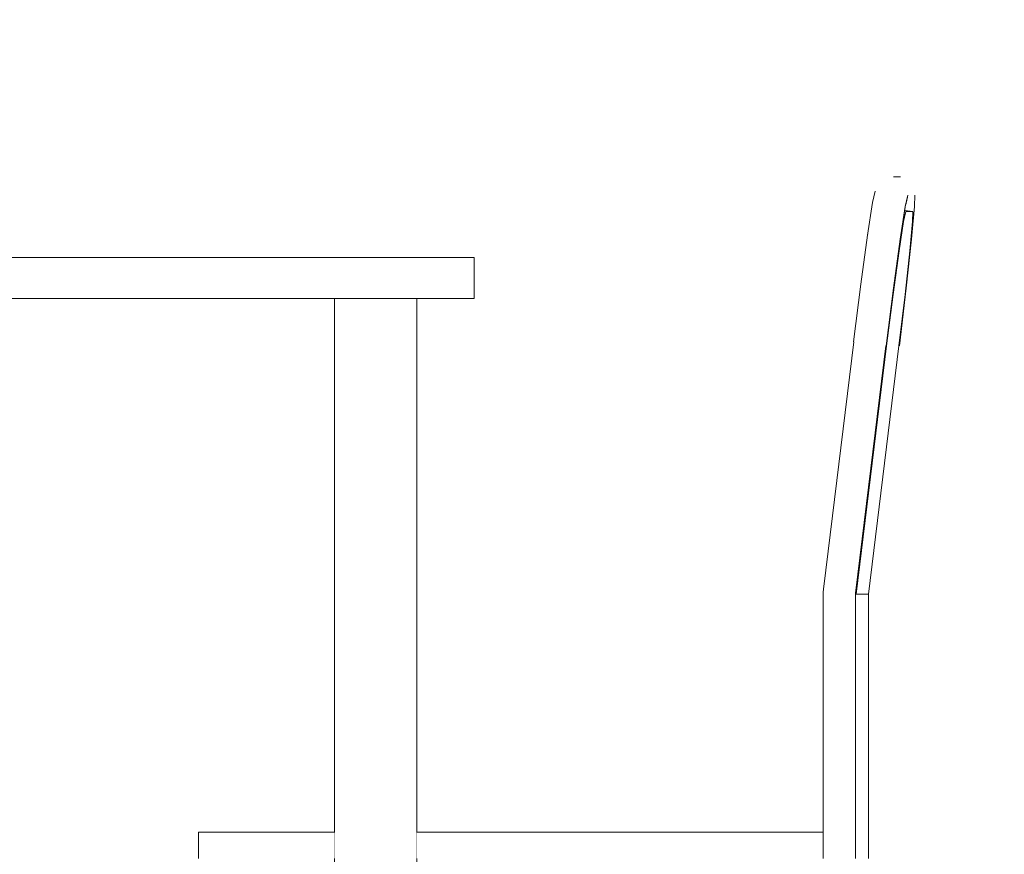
# Model space of a CAD drawing. Header units: millimetres. Extents: x -30280 to 100171, y -17460 to 4378.
# Tile 119 of 256: x 68256 to 68855, y -13074 to -12565. Entities that reach past the tile are written whole.
import ezdxf

# ---------------------------------------------------------------- set-up
doc = ezdxf.new("R2010")
doc.units = ezdxf.units.MM
doc.header["$MEASUREMENT"] = 0
doc.linetypes.add('Wipeout_Contour', pattern=[1000, 0, -1000])
doc.layers.add('Nuevo_09_EI_Mobiliari general', color=7, linetype='Continuous')
doc.layers.add('Nuevo_Ventanas Archicad', color=7, linetype='Continuous')
doc.layers.add('Nuevo_09_EI_Mobiliari general_Pluma_Nº__1', color=7, linetype='Continuous', lineweight=5)

# ---------------------------------------------------------------- blocks, each defined once
blk = doc.blocks.new('Elem Sección_267_3', base_point=(91863.52, -13459.98))
at = {"color": 254, "linetype": 'Wipeout_Contour', "lineweight": 0, "ltscale": 16159881.49324171}
blk.add_wipeout([(65040.03, -11399.98), (65040.03, -13409.98), (65787.04, -13409.98), (65787.04, -13085.98), (65786.83, -13085.98), (65786.83, -13075.98), (65787.04, -13075.98), (65787.04, -12914.54), (65768.54, -12763.8), (65768.33, -12763.82), (65764.16, -12728.69), (65760.92, -12698.9), (65759.09, -12679), (65758.96, -12672.01), (65759.07, -12670.89), (65758.94, -12669.77), (65759.3, -12668.7), (65759.41, -12667.58), (65760, -12666.62), (65760.37, -12665.56), (65761.15, -12664.75), (65761.74, -12663.79), (65762.69, -12663.18), (65763.48, -12662.38), (65764.54, -12661.99), (65765.49, -12661.39), (65766.61, -12661.25), (65767.66, -12660.87), (65769.72, -12660.87), (65769.9, -12660.84), (65769.97, -12660.87), (65771.87, -12660.87), (65772.99, -12660.98), (65774.11, -12660.84), (65775.18, -12661.21), (65776.3, -12661.32), (65777.26, -12661.91), (65778.32, -12662.27), (65779.13, -12663.06), (65780.09, -12663.65), (65780.7, -12664.6), (65781.5, -12665.39), (65781.88, -12666.45), (65782.49, -12667.39), (65782.63, -12668.51), (65783.01, -12669.57), (65784.6, -12676.56), (65787.65, -12696.46), (65791.72, -12726.25), (65796.18, -12761.38), (65795.98, -12761.41), (65814.26, -12910.31), (65814.31, -12910.3), (65814.4, -12910.3), (65814.63, -12913.93), (65814.63, -13059.98), (66062.2, -13059.98), (66062.2, -12734.98), (66027.2, -12734.98), (66027.2, -12709.98), (66677.2, -12709.98), (66677.2, -12734.98), (66642.2, -12734.98), (66642.2, -13059.98), (66889.78, -13059.98), (66889.78, -12913.93), (66890, -12910.3), (66890.09, -12910.3), (66890.15, -12910.31), (66908.43, -12761.41), (66908.23, -12761.38), (66912.69, -12726.25), (66916.75, -12696.46), (66919.81, -12676.56), (66921.4, -12669.57), (66921.78, -12668.51), (66921.92, -12667.39), (66922.52, -12666.45), (66922.91, -12665.39), (66923.71, -12664.6), (66924.32, -12663.65), (66925.28, -12663.06), (66926.08, -12662.27), (66927.15, -12661.91), (66928.11, -12661.32), (66929.23, -12661.21), (66930.3, -12660.84), (66931.42, -12660.98), (66932.54, -12660.87), (66934.44, -12660.87), (66934.5, -12660.84), (66934.69, -12660.87), (66936.74, -12660.87), (66937.8, -12661.25), (66938.92, -12661.39), (66939.87, -12661.99), (66940.93, -12662.38), (66941.72, -12663.18), (66942.66, -12663.79), (66943.25, -12664.75), (66944.04, -12665.56), (66944.4, -12666.62), (66944.99, -12667.58), (66945.11, -12668.7), (66945.47, -12669.77), (66945.33, -12670.89), (66945.45, -12672.01), (66945.32, -12679), (66943.49, -12698.9), (66940.24, -12728.69), (66936.07, -12763.82), (66935.87, -12763.8), (66917.37, -12914.54), (66917.37, -13075.98), (66917.57, -13075.98), (66917.57, -13085.98), (66917.37, -13085.98), (66917.37, -13409.98), (67642.15, -13409.98), (67642.15, -13085.98), (67641.94, -13085.98), (67641.94, -13075.98), (67642.15, -13075.98), (67642.15, -12914.54), (67623.64, -12763.8), (67623.44, -12763.82), (67619.27, -12728.69), (67616.03, -12698.9), (67614.2, -12679), (67614.07, -12672.01), (67614.18, -12670.89), (67614.04, -12669.77), (67614.4, -12668.7), (67614.52, -12667.58), (67615.11, -12666.62), (67615.47, -12665.56), (67616.26, -12664.75), (67616.85, -12663.79), (67617.8, -12663.18), (67618.59, -12662.38), (67619.65, -12661.99), (67620.59, -12661.39), (67621.71, -12661.25), (67622.77, -12660.87), (67624.83, -12660.87), (67625.01, -12660.84), (67625.08, -12660.87), (67626.98, -12660.87), (67628.1, -12660.98), (67629.21, -12660.84), (67630.28, -12661.21), (67631.4, -12661.32), (67632.36, -12661.91), (67633.43, -12662.27), (67634.23, -12663.06), (67635.19, -12663.65), (67635.8, -12664.6), (67636.61, -12665.39), (67636.99, -12666.45), (67637.6, -12667.39), (67637.73, -12668.51), (67638.12, -12669.57), (67639.7, -12676.56), (67642.76, -12696.46), (67646.83, -12726.25), (67651.28, -12761.38), (67651.08, -12761.41), (67669.36, -12910.31), (67669.42, -12910.3), (67669.51, -12910.3), (67669.73, -12913.93), (67669.73, -13059.98), (67917.31, -13059.98), (67917.31, -12734.98), (67882.31, -12734.98), (67882.31, -12709.98), (68532.31, -12709.98), (68532.31, -12734.98), (68497.31, -12734.98), (68497.31, -13059.98), (68744.89, -13059.98), (68744.89, -12913.93), (68745.11, -12910.3), (68745.2, -12910.3), (68745.26, -12910.31), (68763.54, -12761.41), (68763.33, -12761.38), (68767.79, -12726.25), (68771.86, -12696.46), (68774.92, -12676.56), (68776.5, -12669.57), (68776.88, -12668.51), (68777.02, -12667.39), (68777.63, -12666.45), (68778.01, -12665.39), (68778.82, -12664.6), (68779.43, -12663.65), (68780.39, -12663.06), (68781.19, -12662.27), (68782.26, -12661.91), (68783.22, -12661.32), (68784.34, -12661.21), (68785.4, -12660.84), (68786.52, -12660.98), (68787.64, -12660.87), (68789.54, -12660.87), (68789.61, -12660.84), (68789.79, -12660.87), (68791.85, -12660.87), (68792.91, -12661.25), (68794.03, -12661.39), (68794.97, -12661.99), (68796.03, -12662.38), (68796.82, -12663.18), (68797.77, -12663.79), (68798.36, -12664.75), (68799.15, -12665.56), (68799.51, -12666.62), (68800.1, -12667.58), (68800.21, -12668.7), (68800.58, -12669.77), (68800.44, -12670.89), (68800.55, -12672.01), (68800.42, -12679), (68798.59, -12698.9), (68795.35, -12728.69), (68791.18, -12763.82), (68790.98, -12763.8), (68772.47, -12914.54), (68772.47, -13075.98), (68772.68, -13075.98), (68772.68, -13085.98), (68772.47, -13085.98), (68772.47, -13409.98), (69099.33, -13409.98), (69099.33, -11399.98)], dxfattribs=at).dxf.layer = 'Nuevo_Ventanas Archicad'
at = {"color": 254, "linetype": 'Wipeout_Contour', "lineweight": 0, "ltscale": 1111186.450881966}
blk.add_wipeout([(68447.31, -12734.98), (67967.31, -12734.98), (67967.31, -13059.98), (68050.25, -13059.98), (68050.25, -13075.98), (68050.27, -13075.98), (68050.27, -13085.98), (68050.06, -13085.98), (68050.06, -13409.98), (68364.56, -13409.98), (68364.56, -13085.98), (68364.35, -13085.98), (68364.35, -13075.98), (68364.36, -13075.98), (68364.36, -13059.98), (68447.31, -13059.98)], dxfattribs=at).dxf.layer = 'Nuevo_Ventanas Archicad'
blk = doc.blocks.new('Elem Sección_268_3', base_point=(91863.52, -13459.98))
at = {"color": 254, "linetype": 'Wipeout_Contour', "lineweight": 0, "ltscale": 277534.925417}
blk.add_wipeout([(68532.31, -12734.98), (68532.31, -12709.98), (67882.31, -12709.98), (67882.31, -12734.98)], dxfattribs=at).dxf.layer = 'Nuevo_09_EI_Mobiliari general'
at = {"layer": 'Nuevo_09_EI_Mobiliari general_Pluma_Nº__1', "color": 7, "linetype": 'Continuous', "lineweight": 5}
for p, q in [((68532.31, -12709.98), (67882.31, -12709.98)), ((68532.31, -12734.98), (68532.31, -12709.98))]:
    blk.add_line(p, q, dxfattribs=at)
at = {"color": 254, "linetype": 'Wipeout_Contour', "lineweight": 0, "ltscale": 278938.447875}
blk.add_wipeout([(68497.31, -13449.98), (68497.31, -12734.98), (68489.99, -12734.98), (68489.99, -13449.98)], dxfattribs=at).dxf.layer = 'Nuevo_09_EI_Mobiliari general'
at = {"layer": 'Nuevo_09_EI_Mobiliari general_Pluma_Nº__1', "color": 7, "linetype": 'Continuous', "lineweight": 5}
blk.add_line((68497.31, -13449.98), (68497.31, -12734.98), dxfattribs=at)
at = {"color": 254, "linetype": 'Wipeout_Contour', "lineweight": 0, "ltscale": 278889.337857}
blk.add_wipeout([(68489.99, -13449.98), (68489.99, -12734.98), (68472.31, -12734.98), (68472.31, -13449.98)], dxfattribs=at).dxf.layer = 'Nuevo_09_EI_Mobiliari general'
at = {"color": 254, "linetype": 'Wipeout_Contour', "lineweight": 0, "ltscale": 278819.886212}
blk.add_wipeout([(68472.31, -13449.98), (68472.31, -12734.98), (68454.63, -12734.98), (68454.63, -13449.98)], dxfattribs=at).dxf.layer = 'Nuevo_09_EI_Mobiliari general'
at = {"color": 254, "linetype": 'Wipeout_Contour', "lineweight": 0, "ltscale": 278770.776772}
blk.add_wipeout([(68454.63, -13449.98), (68454.63, -12734.98), (68447.31, -12734.98), (68447.31, -13449.98)], dxfattribs=at).dxf.layer = 'Nuevo_09_EI_Mobiliari general'
at = {"layer": 'Nuevo_09_EI_Mobiliari general_Pluma_Nº__1', "color": 7, "linetype": 'Continuous', "lineweight": 5}
for p, q in [((68532.31, -12734.98), (67882.31, -12734.98)), ((68447.31, -13449.98), (68447.31, -12734.98))]:
    blk.add_line(p, q, dxfattribs=at)
blk = doc.blocks.new('Elem Sección_269_3', base_point=(91863.52, -13459.98))
at = {"color": 254, "linetype": 'Wipeout_Contour', "lineweight": 0, "ltscale": 279820.59115}
blk.add_wipeout([(68794.33, -12681.84), (68795.13, -12681.94), (68799.33, -12681.94), (68794.41, -12681.33)], dxfattribs=at).dxf.layer = 'Nuevo_09_EI_Mobiliari general'
at = {"color": 254, "linetype": 'Wipeout_Contour', "lineweight": 0, "ltscale": 560060.481673}
blk.add_wipeout([(68764.38, -13457.98), (68764.47, -13457.98), (68764.47, -13085.98), (68764.43, -13085.98), (68764.43, -13075.98), (68764.47, -13075.98), (68764.47, -12914.52), (68764.38, -12914.52)], dxfattribs=at).dxf.layer = 'Nuevo_09_EI_Mobiliari general'
at = {"color": 254, "linetype": 'Wipeout_Contour', "lineweight": 0, "ltscale": 349932.915055}
blk.add_wipeout([(68772.38, -13075.98), (68772.47, -13075.98), (68772.47, -12914.54), (68772.4, -12915.14), (68772.38, -12915.14)], dxfattribs=at).dxf.layer = 'Nuevo_09_EI_Mobiliari general'
at = {"color": 254, "linetype": 'Wipeout_Contour', "lineweight": 0, "ltscale": 278591.783575}
blk.add_wipeout([(68374.68, -13075.98), (68447.31, -13075.98), (68447.31, -13059.98), (68374.68, -13059.98)], dxfattribs=at).dxf.layer = 'Nuevo_09_EI_Mobiliari general'
at = {"color": 254, "linetype": 'Wipeout_Contour', "lineweight": 0, "ltscale": 279815.689542}
blk.add_wipeout([(68793.36, -12688.12), (68793.72, -12688.17), (68795.13, -12681.94), (68794.33, -12681.84)], dxfattribs=at).dxf.layer = 'Nuevo_09_EI_Mobiliari general'
at = {"color": 254, "linetype": 'Wipeout_Contour', "lineweight": 0, "ltscale": 280067.120534}
blk.add_wipeout([(68762.37, -13457.98), (68764.38, -13457.98), (68764.38, -12914.52), (68762.37, -12914.4)], dxfattribs=at).dxf.layer = 'Nuevo_09_EI_Mobiliari general'
at = {"color": 254, "linetype": 'Wipeout_Contour', "lineweight": 0, "ltscale": 349957.4344}
blk.add_wipeout([(68770.37, -13075.98), (68770.99, -13075.98), (68772.38, -13075.98), (68772.38, -12915.14), (68770.37, -12915.14)], dxfattribs=at).dxf.layer = 'Nuevo_09_EI_Mobiliari general'
at = {"color": 254, "linetype": 'Wipeout_Contour', "lineweight": 0, "ltscale": 278441.304888}
blk.add_wipeout([(68374.68, -13075.98), (68374.68, -13059.98), (68370.71, -13059.98), (68370.71, -13075.98)], dxfattribs=at).dxf.layer = 'Nuevo_09_EI_Mobiliari general'
at = {"layer": 'Nuevo_09_EI_Mobiliari general_Pluma_Nº__1', "color": 7, "linetype": 'Continuous', "lineweight": 5}
blk.add_line((68447.31, -13059.98), (68374.68, -13059.98), dxfattribs=at)
at = {"color": 254, "linetype": 'Wipeout_Contour', "lineweight": 0, "ltscale": 349770.791031}
blk.add_wipeout([(68791.71, -12698.9), (68790.75, -12705.89), (68790.99, -12705.92), (68793.72, -12688.17), (68793.36, -12688.12)], dxfattribs=at).dxf.layer = 'Nuevo_09_EI_Mobiliari general'
at = {"color": 254, "linetype": 'Wipeout_Contour', "lineweight": 0, "ltscale": 280056.161184}
blk.add_wipeout([(68758.83, -13457.98), (68762.37, -13457.98), (68762.37, -12914.4), (68758.83, -12914.19)], dxfattribs=at).dxf.layer = 'Nuevo_09_EI_Mobiliari general'
at = {"color": 254, "linetype": 'Wipeout_Contour', "lineweight": 0, "ltscale": 279943.17411}
blk.add_wipeout([(68766.83, -13075.98), (68770.37, -13075.98), (68770.37, -12915.14), (68766.83, -12915.14)], dxfattribs=at).dxf.layer = 'Nuevo_09_EI_Mobiliari general'
at = {"color": 254, "linetype": 'Wipeout_Contour', "lineweight": 0, "ltscale": 278426.865727}
blk.add_wipeout([(68370.71, -13075.98), (68370.71, -13059.98), (68367.33, -13059.98), (68367.33, -13075.98)], dxfattribs=at).dxf.layer = 'Nuevo_09_EI_Mobiliari general'
at = {"layer": 'Nuevo_09_EI_Mobiliari general_Pluma_Nº__1', "color": 7, "linetype": 'Continuous', "lineweight": 5}
blk.add_line((68374.68, -13059.98), (68370.71, -13059.98), dxfattribs=at)
at = {"color": 254, "linetype": 'Wipeout_Contour', "lineweight": 0, "ltscale": 349776.171641}
blk.add_wipeout([(68787.64, -12728.69), (68787.16, -12732.46), (68787.36, -12732.48), (68790.99, -12705.92), (68790.75, -12705.89)], dxfattribs=at).dxf.layer = 'Nuevo_09_EI_Mobiliari general'
at = {"color": 254, "linetype": 'Wipeout_Contour', "lineweight": 0, "ltscale": 280040.518643}
blk.add_wipeout([(68754.48, -13457.98), (68758.83, -13457.98), (68758.83, -12913.93), (68754.48, -12913.93)], dxfattribs=at).dxf.layer = 'Nuevo_09_EI_Mobiliari general'
at = {"color": 254, "linetype": 'Wipeout_Contour', "lineweight": 0, "ltscale": 419897.227853}
blk.add_wipeout([(68764.47, -13075.98), (68766.24, -13075.98), (68766.83, -13075.98), (68766.83, -12915.14), (68764.81, -12915.14), (68764.47, -12915.1)], dxfattribs=at).dxf.layer = 'Nuevo_09_EI_Mobiliari general'
at = {"color": 254, "linetype": 'Wipeout_Contour', "lineweight": 0, "ltscale": 278415.835454}
blk.add_wipeout([(68367.33, -13075.98), (68367.33, -13059.98), (68365.09, -13059.98), (68365.09, -13075.98)], dxfattribs=at).dxf.layer = 'Nuevo_09_EI_Mobiliari general'
at = {"color": 254, "linetype": 'Wipeout_Contour', "lineweight": 0, "ltscale": 349804.206415}
blk.add_wipeout([(68782.89, -12763.79), (68764.38, -12914.52), (68764.47, -12914.52), (68782.98, -12763.8), (68782.91, -12763.79)], dxfattribs=at).dxf.layer = 'Nuevo_09_EI_Mobiliari general'
at = {"color": 254, "linetype": 'Wipeout_Contour', "lineweight": 0, "ltscale": 559965.192083}
blk.add_wipeout([(68750.16, -13075.98), (68753.95, -13075.98), (68753.95, -13085.98), (68750.16, -13085.98), (68750.16, -13457.98), (68754.48, -13457.98), (68754.48, -12913.93), (68750.16, -12913.93)], dxfattribs=at).dxf.layer = 'Nuevo_09_EI_Mobiliari general'
at = {"color": 254, "linetype": 'Wipeout_Contour', "lineweight": 0, "ltscale": 278410.00589}
blk.add_wipeout([(68365.09, -13075.98), (68365.09, -13059.98), (68364.36, -13059.98), (68364.36, -13075.98)], dxfattribs=at).dxf.layer = 'Nuevo_09_EI_Mobiliari general'
at = {"layer": 'Nuevo_09_EI_Mobiliari general_Pluma_Nº__1', "color": 7, "linetype": 'Continuous', "lineweight": 5}
for p, q in [((68365.09, -13059.98), (68364.36, -13059.98)), ((68364.36, -13075.98), (68364.36, -13059.98)), ((68367.33, -13059.98), (68365.09, -13059.98)), ((68370.71, -13059.98), (68367.33, -13059.98))]:
    blk.add_line(p, q, dxfattribs=at)
at = {"color": 254, "linetype": 'Wipeout_Contour', "lineweight": 0, "ltscale": 419755.309621}
blk.add_wipeout([(68762.37, -12914.4), (68764.38, -12914.52), (68782.89, -12763.79), (68782.38, -12763.73), (68782.11, -12763.7), (68780.89, -12763.55)], dxfattribs=at).dxf.layer = 'Nuevo_09_EI_Mobiliari general'
at = {"color": 254, "linetype": 'Wipeout_Contour', "lineweight": 0, "ltscale": 279863.51083}
blk.add_wipeout([(68746.74, -12913.93), (68746.74, -13075.98), (68750.16, -13075.98), (68750.16, -12913.93)], dxfattribs=at).dxf.layer = 'Nuevo_09_EI_Mobiliari general'
at = {"color": 254, "linetype": 'Wipeout_Contour', "lineweight": 0, "ltscale": 279832.396597}
blk.add_wipeout([(68762.37, -12914.4), (68780.89, -12763.55), (68777.38, -12763.13), (68758.83, -12914.19)], dxfattribs=at).dxf.layer = 'Nuevo_09_EI_Mobiliari general'
at = {"color": 254, "linetype": 'Wipeout_Contour', "lineweight": 0, "ltscale": 279853.153943}
blk.add_wipeout([(68744.89, -12913.93), (68744.89, -13075.98), (68746.74, -13075.98), (68746.74, -12913.93)], dxfattribs=at).dxf.layer = 'Nuevo_09_EI_Mobiliari general'
at = {"color": 254, "linetype": 'Wipeout_Contour', "lineweight": 0, "ltscale": 279817.880493}
blk.add_wipeout([(68754.62, -12911.49), (68750.34, -12910.96), (68750.16, -12913.93), (68754.48, -12913.93)], dxfattribs=at).dxf.layer = 'Nuevo_09_EI_Mobiliari general'
at = {"color": 254, "linetype": 'Wipeout_Contour', "lineweight": 0, "ltscale": 209870.539914}
blk.add_wipeout([(68782.91, -12763.79), (68782.38, -12763.73), (68782.89, -12763.79)], dxfattribs=at).dxf.layer = 'Nuevo_09_EI_Mobiliari general'
at = {"color": 254, "linetype": 'Wipeout_Contour', "lineweight": 0, "ltscale": 279802.539225}
blk.add_wipeout([(68750.34, -12910.96), (68746.94, -12910.54), (68746.74, -12913.93), (68750.16, -12913.93)], dxfattribs=at).dxf.layer = 'Nuevo_09_EI_Mobiliari general'
at = {"color": 254, "linetype": 'Wipeout_Contour', "lineweight": 0, "ltscale": 209869.472498}
blk.add_wipeout([(68754.62, -12911.49), (68754.48, -12913.93), (68754.7, -12911.5)], dxfattribs=at).dxf.layer = 'Nuevo_09_EI_Mobiliari general'
at = {"color": 254, "linetype": 'Wipeout_Contour', "lineweight": 0, "ltscale": 279900.23714}
blk.add_wipeout([(68744.67, -13075.98), (68744.67, -13059.98), (68743.32, -13059.98), (68743.32, -13075.98)], dxfattribs=at).dxf.layer = 'Nuevo_09_EI_Mobiliari general'
at = {"color": 254, "linetype": 'Wipeout_Contour', "lineweight": 0, "ltscale": 279826.488706}
blk.add_wipeout([(68783.18, -12763.8), (68783.39, -12763.82), (68787.36, -12732.48), (68787.16, -12732.46)], dxfattribs=at).dxf.layer = 'Nuevo_09_EI_Mobiliari general'
at = {"color": 254, "linetype": 'Wipeout_Contour', "lineweight": 0, "ltscale": 349778.105181}
blk.add_wipeout([(68773.05, -12762.6), (68754.48, -12913.93), (68758.83, -12913.93), (68758.83, -12914.19), (68777.38, -12763.13)], dxfattribs=at).dxf.layer = 'Nuevo_09_EI_Mobiliari general'
at = {"color": 254, "linetype": 'Wipeout_Contour', "lineweight": 0, "ltscale": 279792.087079}
blk.add_wipeout([(68746.94, -12910.54), (68745.11, -12910.3), (68744.89, -12913.93), (68746.74, -12913.93)], dxfattribs=at).dxf.layer = 'Nuevo_09_EI_Mobiliari general'
at = {"color": 254, "linetype": 'Wipeout_Contour', "lineweight": 0, "ltscale": 279890.662811}
blk.add_wipeout([(68743.32, -13075.98), (68743.32, -13059.98), (68739.8, -13059.98), (68739.8, -13075.98)], dxfattribs=at).dxf.layer = 'Nuevo_09_EI_Mobiliari general'
at = {"color": 254, "linetype": 'Wipeout_Contour', "lineweight": 0, "ltscale": 349756.149383}
blk.add_wipeout([(68768.77, -12762.07), (68750.49, -12910.98), (68754.7, -12911.5), (68754.48, -12913.93), (68773.05, -12762.6)], dxfattribs=at).dxf.layer = 'Nuevo_09_EI_Mobiliari general'
at = {"color": 254, "linetype": 'Wipeout_Contour', "lineweight": 0, "ltscale": 209840.242449}
blk.add_wipeout([(68745.2, -12910.3), (68745.11, -12910.3), (68745.2, -12910.31)], dxfattribs=at).dxf.layer = 'Nuevo_09_EI_Mobiliari general'
at = {"color": 254, "linetype": 'Wipeout_Contour', "lineweight": 0, "ltscale": 279874.305295}
blk.add_wipeout([(68739.8, -13075.98), (68739.8, -13059.98), (68734.99, -13059.98), (68734.99, -13075.98)], dxfattribs=at).dxf.layer = 'Nuevo_09_EI_Mobiliari general'
at = {"color": 254, "linetype": 'Wipeout_Contour', "lineweight": 0, "ltscale": 279903.31957}
blk.add_wipeout([(68744.67, -13059.98), (68744.67, -13075.98), (68744.89, -13075.98), (68744.89, -13059.98)], dxfattribs=at).dxf.layer = 'Nuevo_09_EI_Mobiliari general'
at = {"layer": 'Nuevo_09_EI_Mobiliari general_Pluma_Nº__1', "color": 7, "linetype": 'Continuous', "lineweight": 5}
for p, q in [((68743.32, -13059.98), (68739.8, -13059.98)), ((68744.67, -13059.98), (68743.32, -13059.98)), ((68744.89, -13059.98), (68744.67, -13059.98))]:
    blk.add_line(p, q, dxfattribs=at)
at = {"color": 254, "linetype": 'Wipeout_Contour', "lineweight": 0, "ltscale": 279788.002584}
blk.add_wipeout([(68745.2, -12910.31), (68745.26, -12910.32), (68745.26, -12910.31), (68745.2, -12910.3)], dxfattribs=at).dxf.layer = 'Nuevo_09_EI_Mobiliari general'
at = {"color": 254, "linetype": 'Wipeout_Contour', "lineweight": 0, "ltscale": 279397.889651}
blk.add_wipeout([(68734.99, -13059.98), (68497.31, -13059.98), (68497.31, -13075.98), (68734.99, -13075.98)], dxfattribs=at).dxf.layer = 'Nuevo_09_EI_Mobiliari general'
at = {"layer": 'Nuevo_09_EI_Mobiliari general_Pluma_Nº__1', "color": 7, "linetype": 'Continuous', "lineweight": 5}
for p, q in [((68734.99, -13059.98), (68497.31, -13059.98)), ((68739.8, -13059.98), (68734.99, -13059.98))]:
    blk.add_line(p, q, dxfattribs=at)
at = {"color": 254, "linetype": 'Wipeout_Contour', "lineweight": 0, "ltscale": 349736.188679}
blk.add_wipeout([(68765.37, -12761.65), (68747.09, -12910.55), (68750.34, -12910.96), (68750.49, -12910.98), (68768.77, -12762.07)], dxfattribs=at).dxf.layer = 'Nuevo_09_EI_Mobiliari general'
at = {"layer": 'Nuevo_09_EI_Mobiliari general_Pluma_Nº__1', "color": 7, "linetype": 'Continuous', "lineweight": 5}
blk.add_line((68744.89, -13075.98), (68744.89, -12913.93), dxfattribs=at)
at = {"color": 254, "linetype": 'Wipeout_Contour', "lineweight": 0, "ltscale": 489597.77336}
blk.add_wipeout([(68745.26, -12910.32), (68746.94, -12910.54), (68747.09, -12910.55), (68765.37, -12761.65), (68764.23, -12761.5), (68764, -12761.47), (68763.54, -12761.41)], dxfattribs=at).dxf.layer = 'Nuevo_09_EI_Mobiliari general'
at = {"color": 254, "linetype": 'Wipeout_Contour', "lineweight": 0, "ltscale": 209813.850738}
blk.add_wipeout([(68763.56, -12761.41), (68763.54, -12761.41), (68764, -12761.47)], dxfattribs=at).dxf.layer = 'Nuevo_09_EI_Mobiliari general'
at = {"color": 254, "linetype": 'Wipeout_Contour', "lineweight": 0, "ltscale": 279758.893212}
blk.add_wipeout([(68745.26, -12910.31), (68763.54, -12761.41), (68763.56, -12761.41), (68763.54, -12761.41)], dxfattribs=at).dxf.layer = 'Nuevo_09_EI_Mobiliari general'
at = {"layer": 'Nuevo_09_EI_Mobiliari general_Pluma_Nº__1', "color": 7, "linetype": 'Continuous', "lineweight": 5}
blk.add_line((68744.89, -12913.93), (68745.11, -12910.3), dxfattribs=at)
at = {"color": 254, "linetype": 'Wipeout_Contour', "lineweight": 0, "ltscale": 489729.749915}
blk.add_wipeout([(68764.47, -12914.52), (68764.47, -12915.1), (68764.81, -12915.14), (68783.39, -12763.82), (68783.18, -12763.8), (68783.18, -12763.82), (68782.98, -12763.8)], dxfattribs=at).dxf.layer = 'Nuevo_09_EI_Mobiliari general'
at = {"color": 254, "linetype": 'Wipeout_Contour', "lineweight": 0, "ltscale": 839522.164674}
blk.add_wipeout([(68764.81, -12915.14), (68772.4, -12915.14), (68790.97, -12763.82), (68794.69, -12732.48), (68797.59, -12705.92), (68799.22, -12688.17), (68799.33, -12681.94), (68795.13, -12681.94), (68793.72, -12688.17), (68790.99, -12705.92), (68787.36, -12732.48), (68783.39, -12763.82)], dxfattribs=at).dxf.layer = 'Nuevo_09_EI_Mobiliari general'
at = {"layer": 'Nuevo_09_EI_Mobiliari general_Pluma_Nº__1', "color": 7, "linetype": 'Continuous', "lineweight": 5}
for p, q in [((68764.47, -13075.98), (68764.47, -12914.52)), ((68772.47, -13075.98), (68772.47, -12914.54)), ((68764.81, -12915.14), (68764.47, -12915.1)), ((68764.81, -12915.14), (68772.4, -12915.14))]:
    blk.add_line(p, q, dxfattribs=at)
at = {"color": 254, "linetype": 'Wipeout_Contour', "lineweight": 0, "ltscale": 279823.378629}
blk.add_wipeout([(68782.11, -12763.7), (68783.18, -12763.82), (68787.64, -12728.69), (68786.78, -12726.92)], dxfattribs=at).dxf.layer = 'Nuevo_09_EI_Mobiliari general'
at = {"color": 254, "linetype": 'Wipeout_Contour', "lineweight": 0, "ltscale": 279816.353628}
blk.add_wipeout([(68791.71, -12698.9), (68791.03, -12695.73), (68786.78, -12726.92), (68787.64, -12728.69)], dxfattribs=at).dxf.layer = 'Nuevo_09_EI_Mobiliari general'
at = {"color": 254, "linetype": 'Wipeout_Contour', "lineweight": 0, "ltscale": 279812.229823}
blk.add_wipeout([(68794.76, -12679), (68794.24, -12674.9), (68791.03, -12695.73), (68791.71, -12698.9)], dxfattribs=at).dxf.layer = 'Nuevo_09_EI_Mobiliari general'
at = {"color": 254, "linetype": 'Wipeout_Contour', "lineweight": 0, "ltscale": 279815.392152}
blk.add_wipeout([(68786.78, -12726.92), (68784.12, -12725.26), (68779.28, -12763.36), (68782.11, -12763.7)], dxfattribs=at).dxf.layer = 'Nuevo_09_EI_Mobiliari general'
at = {"color": 254, "linetype": 'Wipeout_Contour', "lineweight": 0, "ltscale": 279811.596719}
blk.add_wipeout([(68794.24, -12674.9), (68794.76, -12679), (68796.35, -12672.01), (68795.89, -12667.58)], dxfattribs=at).dxf.layer = 'Nuevo_09_EI_Mobiliari general'
at = {"color": 254, "linetype": 'Wipeout_Contour', "lineweight": 0, "ltscale": 279808.080888}
blk.add_wipeout([(68791.03, -12695.73), (68788.53, -12692.95), (68784.12, -12725.26), (68786.78, -12726.92)], dxfattribs=at).dxf.layer = 'Nuevo_09_EI_Mobiliari general'
at = {"color": 254, "linetype": 'Wipeout_Contour', "lineweight": 0, "ltscale": 279803.792423}
blk.add_wipeout([(68794.24, -12674.9), (68791.85, -12671.37), (68788.53, -12692.95), (68791.03, -12695.73)], dxfattribs=at).dxf.layer = 'Nuevo_09_EI_Mobiliari general'
at = {"color": 254, "linetype": 'Wipeout_Contour', "lineweight": 0, "ltscale": 279801.524349}
blk.add_wipeout([(68784.12, -12725.26), (68780.19, -12724.04), (68775.27, -12762.87), (68779.28, -12763.36)], dxfattribs=at).dxf.layer = 'Nuevo_09_EI_Mobiliari general'
at = {"color": 254, "linetype": 'Wipeout_Contour', "lineweight": 0, "ltscale": 349818.766727}
blk.add_wipeout([(68794.69, -12732.48), (68790.98, -12763.8), (68791.18, -12763.82), (68795.35, -12728.69), (68795.07, -12729.02)], dxfattribs=at).dxf.layer = 'Nuevo_09_EI_Mobiliari general'
at = {"layer": 'Nuevo_09_EI_Mobiliari general_Pluma_Nº__1', "color": 7, "linetype": 'Continuous', "lineweight": 5}
for p, q in [((68787.36, -12732.48), (68783.39, -12763.82)), ((68790.97, -12763.82), (68794.69, -12732.48))]:
    blk.add_line(p, q, dxfattribs=at)
at = {"color": 254, "linetype": 'Wipeout_Contour', "lineweight": 0, "ltscale": 279803.138454}
blk.add_wipeout([(68791.85, -12671.37), (68794.24, -12674.9), (68795.89, -12667.58), (68793.56, -12663.79)], dxfattribs=at).dxf.layer = 'Nuevo_09_EI_Mobiliari general'
at = {"color": 254, "linetype": 'Wipeout_Contour', "lineweight": 0, "ltscale": 279794.014195}
blk.add_wipeout([(68788.53, -12692.95), (68784.69, -12691.11), (68780.19, -12724.04), (68784.12, -12725.26)], dxfattribs=at).dxf.layer = 'Nuevo_09_EI_Mobiliari general'
at = {"color": 254, "linetype": 'Wipeout_Contour', "lineweight": 0, "ltscale": 349807.854799}
blk.add_wipeout([(68795.07, -12729.02), (68795.35, -12728.69), (68798.59, -12698.9), (68798.15, -12699.82), (68797.59, -12705.92)], dxfattribs=at).dxf.layer = 'Nuevo_09_EI_Mobiliari general'
at = {"layer": 'Nuevo_09_EI_Mobiliari general_Pluma_Nº__1', "color": 7, "linetype": 'Continuous', "lineweight": 5}
for p, q in [((68794.69, -12732.48), (68797.59, -12705.92)), ((68791.18, -12763.82), (68795.35, -12728.69))]:
    blk.add_line(p, q, dxfattribs=at)
at = {"color": 254, "linetype": 'Wipeout_Contour', "lineweight": 0, "ltscale": 279789.610007}
blk.add_wipeout([(68791.85, -12671.37), (68788.07, -12669.11), (68784.69, -12691.11), (68788.53, -12692.95)], dxfattribs=at).dxf.layer = 'Nuevo_09_EI_Mobiliari general'
at = {"color": 254, "linetype": 'Wipeout_Contour', "lineweight": 0, "ltscale": 279784.526246}
blk.add_wipeout([(68780.19, -12724.04), (68775.78, -12723.49), (68770.85, -12762.33), (68775.27, -12762.87)], dxfattribs=at).dxf.layer = 'Nuevo_09_EI_Mobiliari general'
at = {"layer": 'Nuevo_09_EI_Mobiliari general_Pluma_Nº__1', "color": 7, "linetype": 'Continuous', "lineweight": 5}
blk.add_line((68783.18, -12763.82), (68787.64, -12728.69), dxfattribs=at)
at = {"color": 254, "linetype": 'Wipeout_Contour', "lineweight": 0, "ltscale": 279788.938027}
blk.add_wipeout([(68788.07, -12669.11), (68791.85, -12671.37), (68793.56, -12663.79), (68789.82, -12661.39)], dxfattribs=at).dxf.layer = 'Nuevo_09_EI_Mobiliari general'
at = {"color": 254, "linetype": 'Wipeout_Contour', "lineweight": 0, "ltscale": 279816.995328}
blk.add_wipeout([(68794.76, -12679), (68794.65, -12679.77), (68797.63, -12677.93), (68795.01, -12677.93)], dxfattribs=at).dxf.layer = 'Nuevo_09_EI_Mobiliari general'
at = {"color": 254, "linetype": 'Wipeout_Contour', "lineweight": 0, "ltscale": 279776.944433}
blk.add_wipeout([(68784.69, -12691.11), (68780.27, -12690.57), (68775.78, -12723.49), (68780.19, -12724.04)], dxfattribs=at).dxf.layer = 'Nuevo_09_EI_Mobiliari general'
at = {"layer": 'Nuevo_09_EI_Mobiliari general_Pluma_Nº__1', "color": 7, "linetype": 'Continuous', "lineweight": 5}
for p, q in [((68787.64, -12728.69), (68791.71, -12698.9)), ((68790.99, -12705.92), (68787.36, -12732.48))]:
    blk.add_line(p, q, dxfattribs=at)
at = {"color": 254, "linetype": 'Wipeout_Contour', "lineweight": 0, "ltscale": 279772.497739}
blk.add_wipeout([(68788.07, -12669.11), (68783.65, -12668.57), (68780.27, -12690.57), (68784.69, -12691.11)], dxfattribs=at).dxf.layer = 'Nuevo_09_EI_Mobiliari general'
at = {"color": 254, "linetype": 'Wipeout_Contour', "lineweight": 0, "ltscale": 349774.911}
blk.add_wipeout([(68795.01, -12677.93), (68797.63, -12677.93), (68800.03, -12674.19), (68795.85, -12674.19), (68795.63, -12675.17)], dxfattribs=at).dxf.layer = 'Nuevo_09_EI_Mobiliari general'
at = {"color": 254, "linetype": 'Wipeout_Contour', "lineweight": 0, "ltscale": 279767.770002}
blk.add_wipeout([(68775.78, -12723.49), (68771.74, -12723.74), (68766.91, -12761.84), (68770.85, -12762.33)], dxfattribs=at).dxf.layer = 'Nuevo_09_EI_Mobiliari general'
at = {"layer": 'Nuevo_09_EI_Mobiliari general_Pluma_Nº__1', "color": 7, "linetype": 'Continuous', "lineweight": 5}
blk.add_line((68793.72, -12688.17), (68790.99, -12705.92), dxfattribs=at)
at = {"color": 254, "linetype": 'Wipeout_Contour', "lineweight": 0, "ltscale": 279771.817475}
blk.add_wipeout([(68785.4, -12660.84), (68783.65, -12668.57), (68788.07, -12669.11), (68789.82, -12661.39)], dxfattribs=at).dxf.layer = 'Nuevo_09_EI_Mobiliari general'
at = {"color": 254, "linetype": 'Wipeout_Contour', "lineweight": 0, "ltscale": 419729.822999}
blk.add_wipeout([(68796.35, -12672.01), (68795.85, -12674.19), (68800.03, -12674.19), (68800.58, -12669.77), (68796.37, -12669.77), (68796.23, -12670.89)], dxfattribs=at).dxf.layer = 'Nuevo_09_EI_Mobiliari general'
at = {"color": 254, "linetype": 'Wipeout_Contour', "lineweight": 0, "ltscale": 279760.262593}
blk.add_wipeout([(68780.27, -12690.57), (68776.16, -12691.43), (68771.74, -12723.74), (68775.78, -12723.49)], dxfattribs=at).dxf.layer = 'Nuevo_09_EI_Mobiliari general'
at = {"color": 254, "linetype": 'Wipeout_Contour', "lineweight": 0, "ltscale": 279755.854984}
blk.add_wipeout([(68783.65, -12668.57), (68779.47, -12669.85), (68776.16, -12691.43), (68780.27, -12690.57)], dxfattribs=at).dxf.layer = 'Nuevo_09_EI_Mobiliari general'
at = {"color": 254, "linetype": 'Wipeout_Contour', "lineweight": 0, "ltscale": 489675.034476}
blk.add_wipeout([(68799.15, -12665.56), (68794.94, -12665.56), (68795.3, -12666.62), (68795.89, -12667.58), (68796.01, -12668.7), (68796.37, -12669.77), (68800.58, -12669.77)], dxfattribs=at).dxf.layer = 'Nuevo_09_EI_Mobiliari general'
at = {"color": 254, "linetype": 'Wipeout_Contour', "lineweight": 0, "ltscale": 279754.580676}
blk.add_wipeout([(68771.74, -12723.74), (68768.89, -12724.72), (68764.23, -12761.5), (68766.91, -12761.84)], dxfattribs=at).dxf.layer = 'Nuevo_09_EI_Mobiliari general'
at = {"layer": 'Nuevo_09_EI_Mobiliari general_Pluma_Nº__1', "color": 7, "linetype": 'Continuous', "lineweight": 5}
blk.add_line((68772.4, -12915.14), (68790.97, -12763.82), dxfattribs=at)
at = {"color": 254, "linetype": 'Wipeout_Contour', "lineweight": 0, "ltscale": 279755.176979}
blk.add_wipeout([(68781.19, -12662.27), (68779.47, -12669.85), (68783.65, -12668.57), (68785.4, -12660.84)], dxfattribs=at).dxf.layer = 'Nuevo_09_EI_Mobiliari general'
at = {"color": 254, "linetype": 'Wipeout_Contour', "lineweight": 0, "ltscale": 489654.396061}
blk.add_wipeout([(68796.03, -12662.38), (68791.83, -12662.38), (68792.62, -12663.18), (68793.56, -12663.79), (68794.15, -12664.75), (68794.94, -12665.56), (68799.15, -12665.56)], dxfattribs=at).dxf.layer = 'Nuevo_09_EI_Mobiliari general'
at = {"color": 254, "linetype": 'Wipeout_Contour', "lineweight": 0, "ltscale": 279747.269408}
blk.add_wipeout([(68776.16, -12691.43), (68773.15, -12693.54), (68768.89, -12724.72), (68771.74, -12723.74)], dxfattribs=at).dxf.layer = 'Nuevo_09_EI_Mobiliari general'
at = {"color": 254, "linetype": 'Wipeout_Contour', "lineweight": 0, "ltscale": 489626.082336}
blk.add_wipeout([(68791.85, -12660.87), (68787.64, -12660.87), (68788.7, -12661.25), (68789.82, -12661.39), (68790.77, -12661.99), (68791.83, -12662.38), (68796.03, -12662.38)], dxfattribs=at).dxf.layer = 'Nuevo_09_EI_Mobiliari general'
at = {"color": 254, "linetype": 'Wipeout_Contour', "lineweight": 0, "ltscale": 209870.551059}
blk.add_wipeout([(68800.1, -12667.58), (68800.08, -12668.32), (68800.21, -12668.7)], dxfattribs=at).dxf.layer = 'Nuevo_09_EI_Mobiliari general'
at = {"color": 254, "linetype": 'Wipeout_Contour', "lineweight": 0, "ltscale": 279742.974832}
blk.add_wipeout([(68779.47, -12669.85), (68776.35, -12672.7), (68773.15, -12693.54), (68776.16, -12691.43)], dxfattribs=at).dxf.layer = 'Nuevo_09_EI_Mobiliari general'
at = {"color": 254, "linetype": 'Wipeout_Contour', "lineweight": 0, "ltscale": 279747.57016}
blk.add_wipeout([(68767.79, -12726.25), (68763.33, -12761.38), (68764.23, -12761.5), (68768.89, -12724.72)], dxfattribs=at).dxf.layer = 'Nuevo_09_EI_Mobiliari general'
at = {"layer": 'Nuevo_09_EI_Mobiliari general_Pluma_Nº__1', "color": 7, "linetype": 'Continuous', "lineweight": 5}
for p, q in [((68745.26, -12910.32), (68763.54, -12761.41)), ((68763.54, -12761.41), (68763.53, -12761.41)), ((68764.47, -12914.52), (68782.98, -12763.8)), ((68783.39, -12763.82), (68764.81, -12915.14))]:
    blk.add_line(p, q, dxfattribs=at)
at = {"color": 254, "linetype": 'Wipeout_Contour', "lineweight": 0, "ltscale": 279742.309084}
blk.add_wipeout([(68776.35, -12672.7), (68779.47, -12669.85), (68781.19, -12662.27), (68778.01, -12665.39)], dxfattribs=at).dxf.layer = 'Nuevo_09_EI_Mobiliari general'
at = {"color": 254, "linetype": 'Wipeout_Contour', "lineweight": 0, "ltscale": 209872.751392}
blk.add_wipeout([(68800.17, -12673.07), (68800.55, -12672.01), (68800.44, -12670.89)], dxfattribs=at).dxf.layer = 'Nuevo_09_EI_Mobiliari general'
at = {"color": 254, "linetype": 'Wipeout_Contour', "lineweight": 0, "ltscale": 279740.543071}
blk.add_wipeout([(68773.15, -12693.54), (68771.86, -12696.46), (68767.79, -12726.25), (68768.89, -12724.72)], dxfattribs=at).dxf.layer = 'Nuevo_09_EI_Mobiliari general'
at = {"layer": 'Nuevo_09_EI_Mobiliari general_Pluma_Nº__1', "color": 7, "linetype": 'Continuous', "lineweight": 5}
blk.add_line((68763.33, -12761.38), (68767.79, -12726.25), dxfattribs=at)
at = {"color": 254, "linetype": 'Wipeout_Contour', "lineweight": 0, "ltscale": 209868.610187}
blk.add_wipeout([(68800.1, -12667.58), (68799.51, -12666.62), (68800.08, -12668.32)], dxfattribs=at).dxf.layer = 'Nuevo_09_EI_Mobiliari general'
at = {"color": 254, "linetype": 'Wipeout_Contour', "lineweight": 0, "ltscale": 279736.413751}
blk.add_wipeout([(68776.35, -12672.7), (68774.92, -12676.56), (68771.86, -12696.46), (68773.15, -12693.54)], dxfattribs=at).dxf.layer = 'Nuevo_09_EI_Mobiliari general'
at = {"color": 254, "linetype": 'Wipeout_Contour', "lineweight": 0, "ltscale": 209870.636074}
blk.add_wipeout([(68798.24, -12676.98), (68799.04, -12676.2), (68799.42, -12675.14)], dxfattribs=at).dxf.layer = 'Nuevo_09_EI_Mobiliari general'
at = {"layer": 'Nuevo_09_EI_Mobiliari general_Pluma_Nº__1', "color": 7, "linetype": 'Continuous', "lineweight": 5}
blk.add_line((68767.79, -12726.25), (68771.86, -12696.46), dxfattribs=at)
at = {"color": 254, "linetype": 'Wipeout_Contour', "lineweight": 0, "ltscale": 279735.768765}
blk.add_wipeout([(68774.92, -12676.56), (68776.35, -12672.7), (68778.01, -12665.39), (68776.5, -12669.57)], dxfattribs=at).dxf.layer = 'Nuevo_09_EI_Mobiliari general'
at = {"color": 254, "linetype": 'Wipeout_Contour', "lineweight": 0, "ltscale": 209863.209728}
blk.add_wipeout([(68794.8, -12679.67), (68795.86, -12679.31), (68796.67, -12678.52)], dxfattribs=at).dxf.layer = 'Nuevo_09_EI_Mobiliari general'
at = {"layer": 'Nuevo_09_EI_Mobiliari general_Pluma_Nº__1', "color": 7, "linetype": 'Continuous', "lineweight": 5}
blk.add_line((68771.86, -12696.46), (68774.92, -12676.56), dxfattribs=at)
at = {"color": 254, "linetype": 'Wipeout_Contour', "lineweight": 0, "ltscale": 209802.308334}
blk.add_wipeout([(68777.02, -12667.39), (68776.88, -12668.51), (68777.63, -12666.45)], dxfattribs=at).dxf.layer = 'Nuevo_09_EI_Mobiliari general'
at = {"color": 254, "linetype": 'Wipeout_Contour', "lineweight": 0, "ltscale": 349769.880063}
blk.add_wipeout([(68794.65, -12679.77), (68794.41, -12681.33), (68795.82, -12681.5), (68795.86, -12679.31), (68794.8, -12679.67)], dxfattribs=at).dxf.layer = 'Nuevo_09_EI_Mobiliari general'
at = {"layer": 'Nuevo_09_EI_Mobiliari general_Pluma_Nº__1', "color": 7, "linetype": 'Continuous', "lineweight": 5}
blk.add_line((68774.92, -12676.56), (68776.5, -12669.57), dxfattribs=at)
at = {"color": 254, "linetype": 'Wipeout_Contour', "lineweight": 0, "ltscale": 209807.069812}
blk.add_wipeout([(68778.82, -12664.6), (68780.39, -12663.06), (68779.43, -12663.65)], dxfattribs=at).dxf.layer = 'Nuevo_09_EI_Mobiliari general'
at = {"color": 254, "linetype": 'Wipeout_Contour', "lineweight": 0, "ltscale": 489692.053927}
blk.add_wipeout([(68795.86, -12679.31), (68795.82, -12681.5), (68798.93, -12681.89), (68799.04, -12676.2), (68798.24, -12676.98), (68797.63, -12677.93), (68796.67, -12678.52)], dxfattribs=at).dxf.layer = 'Nuevo_09_EI_Mobiliari general'
at = {"layer": 'Nuevo_09_EI_Mobiliari general_Pluma_Nº__1', "color": 7, "linetype": 'Continuous', "lineweight": 5}
for p, q in [((68791.71, -12698.9), (68794.76, -12679)), ((68795.13, -12681.94), (68793.72, -12688.17))]:
    blk.add_line(p, q, dxfattribs=at)
at = {"color": 254, "linetype": 'Wipeout_Contour', "lineweight": 0, "ltscale": 209816.711241}
blk.add_wipeout([(68782.26, -12661.91), (68784.34, -12661.21), (68783.22, -12661.32)], dxfattribs=at).dxf.layer = 'Nuevo_09_EI_Mobiliari general'
at = {"color": 254, "linetype": 'Wipeout_Contour', "lineweight": 0, "ltscale": 419756.662124}
blk.add_wipeout([(68798.15, -12699.82), (68798.59, -12698.9), (68800.42, -12679), (68799.28, -12681.93), (68799.33, -12681.94), (68799.22, -12688.17)], dxfattribs=at).dxf.layer = 'Nuevo_09_EI_Mobiliari general'
at = {"layer": 'Nuevo_09_EI_Mobiliari general_Pluma_Nº__1', "color": 7, "linetype": 'Continuous', "lineweight": 5}
for p, q in [((68797.59, -12705.92), (68799.22, -12688.17)), ((68795.35, -12728.69), (68798.59, -12698.9))]:
    blk.add_line(p, q, dxfattribs=at)
at = {"color": 254, "linetype": 'Wipeout_Contour', "lineweight": 0, "ltscale": 209829.282867}
blk.add_wipeout([(68787.64, -12660.87), (68786.52, -12660.98), (68788.7, -12661.25)], dxfattribs=at).dxf.layer = 'Nuevo_09_EI_Mobiliari general'
at = {"color": 254, "linetype": 'Wipeout_Contour', "lineweight": 0, "ltscale": 209842.176734}
blk.add_wipeout([(68791.83, -12662.38), (68790.77, -12661.99), (68792.62, -12663.18)], dxfattribs=at).dxf.layer = 'Nuevo_09_EI_Mobiliari general'
at = {"color": 254, "linetype": 'Wipeout_Contour', "lineweight": 0, "ltscale": 209835.857923}
blk.add_wipeout([(68789.61, -12660.84), (68789.61, -12660.87), (68789.79, -12660.87)], dxfattribs=at).dxf.layer = 'Nuevo_09_EI_Mobiliari general'
at = {"color": 254, "linetype": 'Wipeout_Contour', "lineweight": 0, "ltscale": 209852.819134}
blk.add_wipeout([(68794.15, -12664.75), (68795.3, -12666.62), (68794.94, -12665.56)], dxfattribs=at).dxf.layer = 'Nuevo_09_EI_Mobiliari general'
at = {"color": 254, "linetype": 'Wipeout_Contour', "lineweight": 0, "ltscale": 209834.639334}
blk.add_wipeout([(68789.61, -12660.84), (68789.54, -12660.87), (68789.61, -12660.87)], dxfattribs=at).dxf.layer = 'Nuevo_09_EI_Mobiliari general'
at = {"color": 254, "linetype": 'Wipeout_Contour', "lineweight": 0, "ltscale": 209859.287496}
blk.add_wipeout([(68796.37, -12669.77), (68796.01, -12668.7), (68796.23, -12670.89)], dxfattribs=at).dxf.layer = 'Nuevo_09_EI_Mobiliari general'
at = {"color": 254, "linetype": 'Wipeout_Contour', "lineweight": 0, "ltscale": 209862.035231}
blk.add_wipeout([(68797.76, -12664.14), (68798.36, -12664.75), (68797.77, -12663.79)], dxfattribs=at).dxf.layer = 'Nuevo_09_EI_Mobiliari general'
at = {"color": 254, "linetype": 'Wipeout_Contour', "lineweight": 0, "ltscale": 209859.32188}
blk.add_wipeout([(68797.77, -12663.79), (68796.82, -12663.18), (68797.76, -12664.14)], dxfattribs=at).dxf.layer = 'Nuevo_09_EI_Mobiliari general'
at = {"color": 254, "linetype": 'Wipeout_Contour', "lineweight": 0, "ltscale": 559662.840312}
blk.add_wipeout([(68799.04, -12676.2), (68798.93, -12681.89), (68799.28, -12681.93), (68800.42, -12679), (68800.55, -12672.01), (68800.17, -12673.07), (68800.03, -12674.19), (68799.42, -12675.14)], dxfattribs=at).dxf.layer = 'Nuevo_09_EI_Mobiliari general'
at = {"layer": 'Nuevo_09_EI_Mobiliari general_Pluma_Nº__1', "color": 7, "linetype": 'Continuous', "lineweight": 5}
for p, q in [((68794.76, -12679), (68796.35, -12672.01)), ((68800.42, -12679), (68800.55, -12672.01)), ((68798.59, -12698.9), (68800.42, -12679)), ((68799.33, -12681.94), (68794.41, -12681.33)), ((68799.33, -12681.94), (68795.13, -12681.94)), ((68799.22, -12688.17), (68799.33, -12681.94))]:
    blk.add_line(p, q, dxfattribs=at)
at = {"color": 254, "linetype": 'Wipeout_Contour', "lineweight": 0, "ltscale": 209849.976216}
blk.add_wipeout([(68794.02, -12661.65), (68794.97, -12661.99), (68794.03, -12661.39)], dxfattribs=at).dxf.layer = 'Nuevo_09_EI_Mobiliari general'
at = {"color": 254, "linetype": 'Wipeout_Contour', "lineweight": 0, "ltscale": 209846.818547}
blk.add_wipeout([(68794.03, -12661.39), (68792.91, -12661.25), (68794.02, -12661.65)], dxfattribs=at).dxf.layer = 'Nuevo_09_EI_Mobiliari general'
at = {"layer": 'Nuevo_09_EI_Mobiliari general_Pluma_Nº__1', "color": 7, "linetype": 'Continuous', "lineweight": 5}
blk.add_line((68787.64, -12660.87), (68791.85, -12660.87), dxfattribs=at)

msp = doc.modelspace()

# ---------------------------------------------------------------- block references
at = {"layer": 'Nuevo_Ventanas Archicad', "lineweight": 0}
msp.add_blockref('Elem Sección_267_3', (91863.52, -13459.98), dxfattribs=at)

# ---------------------------------------------------------------- next in the draw order: block references
at = {"layer": 'Nuevo_09_EI_Mobiliari general', "lineweight": 0}
msp.add_blockref('Elem Sección_268_3', (91863.52, -13459.98), dxfattribs=at)

# ---------------------------------------------------------------- next in the draw order: block references
msp.add_blockref('Elem Sección_269_3', (91863.52, -13459.98), dxfattribs=at)

doc.saveas('drawing.dxf')
